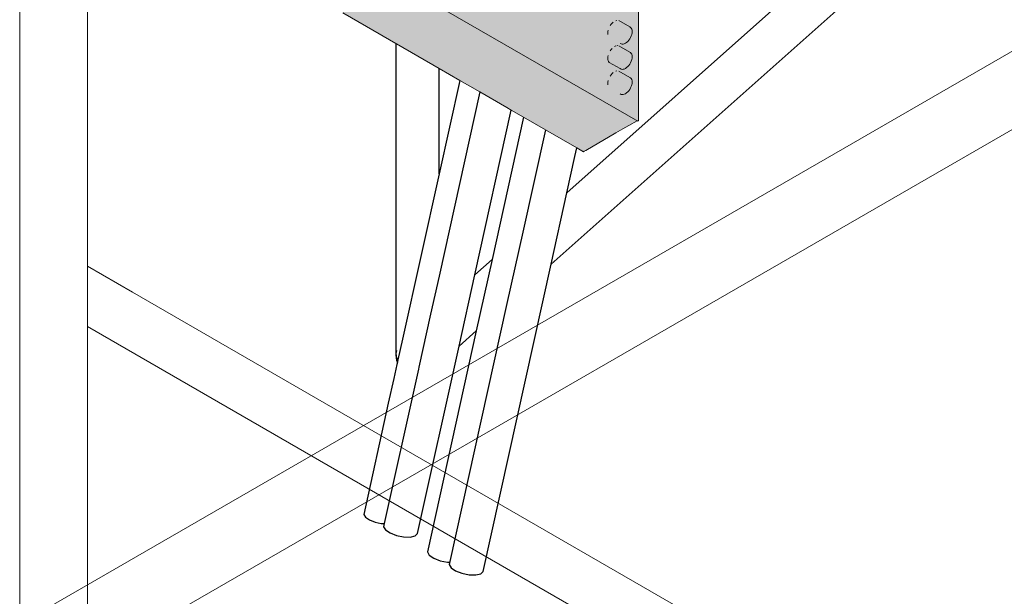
# Model space of a CAD drawing. Header units: millimetres. Extents: x 4480191 to 4481199, y -30324204 to -30323479.
# Tile 85 of 243: x 4480203.11 to 4480209.66, y -30323908.42 to -30323904.58. Entities that reach past the tile are written whole.
import ezdxf

# ---------------------------------------------------------------- set-up
doc = ezdxf.new("R2010")
doc.units = ezdxf.units.MM
for name, color, linetype, lineweight in [('DI-Elementos externos em vista', 9, 'Continuous', 5), ('EL-Condutos ARC (Baixa)', 54, 'Continuous', 25), ('EL-Condutos QD (Direta)', 14, 'Continuous', 25), ('EL-Quadro de distribuição', 251, 'Continuous', 18), ('IFC-Parede padrão-Contorno', 44, 'Continuous', 5)]:
    doc.layers.add(name, color=color, linetype=linetype, lineweight=lineweight)

msp = doc.modelspace()

# ---------------------------------------------------------------- hatches: boundary and pattern name
at = {"layer": 'EL-Quadro de distribuição', "linetype": 'Continuous'}
for points in [[(4480205.6181, -30323904.3322), (4480207.2237, -30323905.2592), (4480207.2291, -30323905.2561), (4480207.2291, -30323902.6741), (4480205.6235, -30323901.7471), (4480205.6181, -30323901.7502), (4480205.6181, -30323904.3322), (4480205.6207, -30323901.7547), (4480207.2211, -30323902.6787), (4480207.2211, -30323905.2547)], [(4480205.2612, -30323904.5383), (4480206.8616, -30323905.4623), (4480207.2211, -30323905.2547), (4480207.2172, -30323905.2318), (4480207.1968, -30323905.1292), (4480207.1779, -30323905.045), (4480207.1645, -30323905.1105), (4480207.1698, -30323905.0522), (4480207.1362, -30323905.0942), (4480207.1318, -30323905.0916), (4480207.1105, -30323905.1154), (4480207.0589, -30323905.0618), (4480207.0833, -30323905.1289), (4480207.0724, -30323905.1118), (4480207.0773, -30323905.1342), (4480207.0608, -30323905.0898), (4480207.0811, -30323905.1482), (4480207.0724, -30323905.1118), (4480207.0833, -30323905.1289), (4480207.0589, -30323905.0618), (4480207.1105, -30323905.1154), (4480207.1318, -30323905.0916), (4480207.1362, -30323905.0942), (4480207.1567, -30323905.0638), (4480207.1698, -30323905.0522), (4480207.1645, -30323905.1105), (4480207.1779, -30323905.045), (4480207.1963, -30323905.1289), (4480207.2172, -30323905.2318), (4480207.2211, -30323905.2547), (4480207.1885, -30323905.0356), (4480207.1817, -30323905.023), (4480207.1739, -30323904.9685), (4480207.1866, -30323904.9873), (4480207.1877, -30323904.8486), (4480207.1924, -30323904.9081), (4480207.1848, -30323905.0111), (4480207.2211, -30323905.2547), (4480207.2211, -30323904.5129), (4480207.1371, -30323904.3698), (4480207.1518, -30323904.3897), (4480207.1523, -30323904.3957), (4480207.2211, -30323904.5129), (4480207.2211, -30323902.6787), (4480206.8678, -30323902.8828), (4480205.2674, -30323901.9588), (4480205.2612, -30323901.9623)], [(4480207.1836, -30323904.6456), (4480207.1758, -30323904.6345), (4480207.0975, -30323904.5893), (4480207.1638, -30323904.6298), (4480207.0911, -30323904.5878), (4480207.1567, -30323904.6301), (4480207.0839, -30323904.5881), (4480207.0764, -30323904.5901), (4480207.1413, -30323904.6358), (4480207.0685, -30323904.5938), (4480207.1335, -30323904.6412), (4480207.0607, -30323904.5992), (4480207.0396, -30323904.6227), (4480207.1068, -30323904.6743), (4480207.034, -30323904.6323), (4480207.1023, -30323904.6844), (4480207.0295, -30323904.6424), (4480207.099, -30323904.6945), (4480207.0262, -30323904.6525), (4480207.0242, -30323904.6805), (4480207.099, -30323904.7301), (4480207.0262, -30323904.6881), (4480207.1023, -30323904.7364), (4480207.0295, -30323904.6944), (4480207.1123, -30323904.7444), (4480207.1335, -30323904.7436), (4480207.1567, -30323904.7278), (4480207.1758, -30323904.7014), (4480207.1856, -30323904.6713)], [(4480207.1836, -30323904.8136), (4480207.1758, -30323904.8025), (4480207.0975, -30323904.7573), (4480207.1638, -30323904.7978), (4480207.0911, -30323904.7558), (4480207.0839, -30323904.7561), (4480207.1491, -30323904.8001), (4480207.0764, -30323904.7581), (4480207.0685, -30323904.7618), (4480207.1335, -30323904.8092), (4480207.0607, -30323904.7672), (4480207.1259, -30323904.8159), (4480207.0531, -30323904.7739), (4480207.0396, -30323904.7907), (4480207.1068, -30323904.8423), (4480207.034, -30323904.8003), (4480207.1023, -30323904.8524), (4480207.0295, -30323904.8104), (4480207.099, -30323904.8625), (4480207.0262, -30323904.8205), (4480207.0242, -30323904.8485), (4480207.034, -30323904.8672), (4480207.1123, -30323904.9124), (4480207.1335, -30323904.9116), (4480207.1567, -30323904.8958), (4480207.1758, -30323904.8694), (4480207.1856, -30323904.8393)], [(4480207.1924, -30323904.9081), (4480207.1878, -30323904.8481), (4480207.1866, -30323904.9873)], [(4480207.1836, -30323904.9816), (4480207.1758, -30323904.9705), (4480207.0975, -30323904.9253), (4480207.1638, -30323904.9658), (4480207.0911, -30323904.9238), (4480207.1567, -30323904.9661), (4480207.0839, -30323904.9241), (4480207.0764, -30323904.9261), (4480207.1413, -30323904.9718), (4480207.0685, -30323904.9298), (4480207.1335, -30323904.9772), (4480207.0607, -30323904.9352), (4480207.0396, -30323904.9587), (4480207.1068, -30323905.0103), (4480207.034, -30323904.9683), (4480207.1023, -30323905.0204), (4480207.0295, -30323904.9784), (4480207.099, -30323905.0305), (4480207.0262, -30323904.9885), (4480207.0242, -30323905.0165), (4480207.099, -30323905.0661), (4480207.0262, -30323905.0241), (4480207.1023, -30323905.0724), (4480207.0295, -30323905.0304), (4480207.1123, -30323905.0804), (4480207.1335, -30323905.0796), (4480207.1567, -30323905.0638), (4480207.1758, -30323905.0374), (4480207.1856, -30323905.0073)]]:
    msp.add_hatch(color=254, dxfattribs=at).paths.add_polyline_path(points)

# ---------------------------------------------------------------- linework, layer by layer
at = {"layer": 'DI-Elementos externos em vista'}
for p, q in [((4480203.1094, -30323900.8037), (4480203.1094, -30323911.6074)), ((4480203.5597, -30323901.0637), (4480203.5597, -30323905.7447)), ((4480203.5597, -30323901.0945), (4480203.5597, -30323905.7447)), ((4480203.5597, -30323905.7447), (4480203.5597, -30323906.2247)), ((4480203.5597, -30323905.7447), (4480203.5597, -30323906.2247)), ((4480203.5597, -30323906.2247), (4480203.8606, -30323906.3984)), ((4480203.5597, -30323906.2247), (4480203.5597, -30323906.6274)), ((4480203.8606, -30323906.3984), (4480212.29, -30323911.2651)), ((4480203.5597, -30323906.5721), (4480203.5597, -30323906.6274)), ((4480203.5597, -30323906.6274), (4480203.5597, -30323911.8674)), ((4480203.5597, -30323906.6274), (4480211.9412, -30323911.4664))]:
    msp.add_line(p, q, dxfattribs=at)
at = {"layer": 'EL-Condutos ARC (Baixa)'}
for p, q in [((4480210.8166, -30323902.1169), (4480206.7519, -30323905.7365)), ((4480206.6469, -30323906.2116), (4480210.8528, -30323902.4662)), ((4480205.6138, -30323904.7419), (4480205.6138, -30323906.8033)), ((4480205.9008, -30323905.6106), (4480205.9008, -30323904.9077)), ((4480206.2536, -30323906.1802), (4480206.139, -30323906.2823)), ((4480206.034, -30323906.7573), (4480206.1486, -30323906.6553)), ((4480205.6141, -30323906.8064), (4480205.612, -30323906.8163)), ((4480205.612, -30323906.8163), (4480205.6153, -30323906.8361)), ((4480205.6138, -30323906.8033), (4480205.6141, -30323906.8064)), ((4480205.6182, -30323906.786), (4480205.6141, -30323906.8064)), ((4480205.6141, -30323906.8064), (4480205.6169, -30323906.8379)), ((4480205.6153, -30323906.8361), (4480205.6182, -30323906.8539)), ((4480205.6169, -30323906.8379), (4480205.6269, -30323906.8493)), ((4480205.6182, -30323906.8539), (4480205.6237, -30323906.8638))]:
    msp.add_line(p, q, dxfattribs=at)
at = {"layer": 'EL-Condutos QD (Direta)'}
for p, q in [((4480206.0386, -30323904.9872), (4480205.9008, -30323905.6106)), ((4480206.1721, -30323905.0642), (4480205.9008, -30323906.291)), ((4480206.139, -30323906.2823), (4480206.3816, -30323905.1852)), ((4480206.4632, -30323905.2323), (4480206.2536, -30323906.1802)), ((4480206.6085, -30323905.3162), (4480206.4577, -30323905.9985)), ((4480206.8053, -30323905.4948), (4480206.8181, -30323905.4372)), ((4480206.7519, -30323905.7365), (4480206.8053, -30323905.4948)), ((4480205.9008, -30323905.6106), (4480205.6575, -30323906.7111)), ((4480206.6469, -30323906.2116), (4480206.7519, -30323905.7365)), ((4480206.4577, -30323905.9985), (4480206.3526, -30323906.4736)), ((4480206.2536, -30323906.1802), (4480206.1486, -30323906.6553)), ((4480206.1943, -30323908.2584), (4480206.6469, -30323906.2116)), ((4480205.9008, -30323906.291), (4480205.8448, -30323906.5443)), ((4480206.034, -30323906.7573), (4480206.139, -30323906.2823)), ((4480206.3526, -30323906.4736), (4480205.9682, -30323908.2125)), ((4480205.8448, -30323906.5443), (4480205.7666, -30323906.8981)), ((4480206.1486, -30323906.6553), (4480205.8228, -30323908.129)), ((4480205.6575, -30323906.7111), (4480205.6269, -30323906.8493)), ((4480205.7578, -30323908.0064), (4480206.034, -30323906.7573)), ((4480205.6202, -30323906.8798), (4480205.6131, -30323906.9121)), ((4480205.6237, -30323906.8638), (4480205.6202, -30323906.8798)), ((4480205.6246, -30323906.8597), (4480205.6237, -30323906.8638)), ((4480205.6269, -30323906.8493), (4480205.6246, -30323906.8597)), ((4480205.7666, -30323906.8981), (4480205.7637, -30323906.9109)), ((4480205.6131, -30323906.9121), (4480205.5997, -30323906.9724)), ((4480205.7637, -30323906.9109), (4480205.7503, -30323906.9717)), ((4480205.7503, -30323906.9717), (4480205.5365, -30323907.9389)), ((4480205.5997, -30323906.9724), (4480205.5631, -30323907.1382)), ((4480205.5631, -30323907.1382), (4480205.3994, -30323907.8786)), ((4480205.3994, -30323907.8786), (4480205.4106, -30323907.8972)), ((4480205.4106, -30323907.8972), (4480205.4372, -30323907.9154)), ((4480205.4372, -30323907.9154), (4480205.4747, -30323907.93)), ((4480205.4747, -30323907.93), (4480205.5164, -30323907.9385)), ((4480205.5164, -30323907.9385), (4480205.5184, -30323907.9385)), ((4480205.5184, -30323907.9385), (4480205.5365, -30323907.9389)), ((4480205.5365, -30323907.9389), (4480205.5317, -30323907.9605)), ((4480205.5317, -30323907.9605), (4480205.5444, -30323907.9816)), ((4480205.5444, -30323907.9816), (4480205.5745, -30323908.0021)), ((4480205.5745, -30323908.0021), (4480205.6168, -30323908.0186)), ((4480205.7413, -30323908.0215), (4480205.7578, -30323908.0064)), ((4480205.6168, -30323908.0186), (4480205.6641, -30323908.0282)), ((4480205.6641, -30323908.0282), (4480205.7081, -30323908.0293)), ((4480205.7081, -30323908.0293), (4480205.7413, -30323908.0215)), ((4480205.8228, -30323908.129), (4480205.8359, -30323908.1501)), ((4480205.8359, -30323908.1501), (4480205.8664, -30323908.1706)), ((4480205.8664, -30323908.1706), (4480205.909, -30323908.187)), ((4480205.909, -30323908.187), (4480205.9563, -30323908.1964)), ((4480205.9563, -30323908.1964), (4480205.9584, -30323908.1964)), ((4480205.9584, -30323908.1964), (4480205.9717, -30323908.1966)), ((4480205.9682, -30323908.2125), (4480205.9808, -30323908.2336)), ((4480205.9808, -30323908.2336), (4480206.011, -30323908.2541)), ((4480206.011, -30323908.2541), (4480206.0533, -30323908.2706)), ((4480206.0533, -30323908.2706), (4480206.1006, -30323908.2802)), ((4480206.1446, -30323908.2813), (4480206.1778, -30323908.2735)), ((4480206.1778, -30323908.2735), (4480206.1943, -30323908.2584)), ((4480206.1006, -30323908.2802), (4480206.1446, -30323908.2813))]:
    msp.add_line(p, q, dxfattribs=at)
at = {"layer": 'EL-Quadro de distribuição'}
for p, q in [((4480207.2291, -30323905.2561), (4480207.2291, -30323902.6741)), ((4480205.6181, -30323904.3322), (4480207.2237, -30323905.2592)), ((4480205.2612, -30323904.5383), (4480205.4174, -30323904.6286)), ((4480207.0607, -30323904.5992), (4480207.0531, -30323904.6059)), ((4480207.0839, -30323904.5881), (4480207.0764, -30323904.5901)), ((4480207.1702, -30323904.6313), (4480207.0975, -30323904.5893)), ((4480205.4174, -30323904.6286), (4480205.6138, -30323904.7419)), ((4480207.0242, -30323904.6624), (4480207.0235, -30323904.6719)), ((4480207.0262, -30323904.6525), (4480207.0242, -30323904.6624)), ((4480207.046, -30323904.6138), (4480207.0396, -30323904.6227)), ((4480207.0531, -30323904.6059), (4480207.046, -30323904.6138)), ((4480207.1758, -30323904.6345), (4480207.1702, -30323904.6313)), ((4480207.1803, -30323904.6393), (4480207.1758, -30323904.6345)), ((4480207.1836, -30323904.6456), (4480207.1803, -30323904.6393)), ((4480207.1856, -30323904.6532), (4480207.1836, -30323904.6456)), ((4480207.1863, -30323904.6618), (4480207.1856, -30323904.6532)), ((4480207.1856, -30323904.6713), (4480207.1863, -30323904.6618)), ((4480207.0235, -30323904.6719), (4480207.0242, -30323904.6805)), ((4480207.1413, -30323904.7398), (4480207.1491, -30323904.7345)), ((4480207.1491, -30323904.7345), (4480207.1567, -30323904.7278)), ((4480207.1567, -30323904.7278), (4480207.1638, -30323904.7199)), ((4480207.1638, -30323904.7199), (4480207.1702, -30323904.711)), ((4480207.1702, -30323904.711), (4480207.1758, -30323904.7014)), ((4480207.1758, -30323904.7014), (4480207.1803, -30323904.6913)), ((4480207.1803, -30323904.6913), (4480207.1836, -30323904.6812)), ((4480207.1836, -30323904.6812), (4480207.1856, -30323904.6713)), ((4480205.6138, -30323904.7419), (4480205.6181, -30323904.7444)), ((4480205.6181, -30323904.7444), (4480205.9008, -30323904.9077)), ((4480207.046, -30323904.7818), (4480207.0396, -30323904.7907)), ((4480207.0531, -30323904.7739), (4480207.046, -30323904.7818)), ((4480207.0764, -30323904.7581), (4480207.0685, -30323904.7618)), ((4480207.0911, -30323904.7558), (4480207.0839, -30323904.7561)), ((4480207.1702, -30323904.7993), (4480207.0975, -30323904.7573)), ((4480207.1068, -30323904.7412), (4480207.1123, -30323904.7444)), ((4480207.1123, -30323904.7444), (4480207.1188, -30323904.7459)), ((4480207.1188, -30323904.7459), (4480207.1259, -30323904.7456)), ((4480207.1259, -30323904.7456), (4480207.1335, -30323904.7436)), ((4480207.1335, -30323904.7436), (4480207.1413, -30323904.7398)), ((4480207.1758, -30323904.8025), (4480207.1702, -30323904.7993)), ((4480207.0242, -30323904.8304), (4480207.0235, -30323904.8398)), ((4480207.0235, -30323904.8398), (4480207.0242, -30323904.8485)), ((4480207.0262, -30323904.8205), (4480207.0242, -30323904.8304)), ((4480207.0242, -30323904.8485), (4480207.0262, -30323904.8561)), ((4480207.0262, -30323904.8561), (4480207.0295, -30323904.8624)), ((4480207.0295, -30323904.8624), (4480207.034, -30323904.8672)), ((4480207.1803, -30323904.8073), (4480207.1758, -30323904.8025)), ((4480207.1758, -30323904.8694), (4480207.1803, -30323904.8593)), ((4480207.1836, -30323904.8136), (4480207.1803, -30323904.8073)), ((4480207.1803, -30323904.8593), (4480207.1836, -30323904.8492)), ((4480207.1856, -30323904.8212), (4480207.1836, -30323904.8136)), ((4480207.1836, -30323904.8492), (4480207.1856, -30323904.8393)), ((4480207.1863, -30323904.8298), (4480207.1856, -30323904.8212)), ((4480207.1856, -30323904.8393), (4480207.1863, -30323904.8298)), ((4480205.9008, -30323904.9077), (4480206.0386, -30323904.9872)), ((4480207.034, -30323904.8672), (4480207.1068, -30323904.9092)), ((4480207.0839, -30323904.9241), (4480207.0764, -30323904.9261)), ((4480207.1702, -30323904.9673), (4480207.0975, -30323904.9253)), ((4480207.1068, -30323904.9092), (4480207.1123, -30323904.9124)), ((4480207.1123, -30323904.9124), (4480207.1188, -30323904.9139)), ((4480207.1188, -30323904.9139), (4480207.1259, -30323904.9136)), ((4480207.1259, -30323904.9136), (4480207.1335, -30323904.9116)), ((4480207.1335, -30323904.9116), (4480207.1413, -30323904.9078)), ((4480207.1413, -30323904.9078), (4480207.1491, -30323904.9025)), ((4480207.1491, -30323904.9025), (4480207.1567, -30323904.8958)), ((4480207.1567, -30323904.8958), (4480207.1638, -30323904.8879)), ((4480207.1638, -30323904.8879), (4480207.1702, -30323904.879)), ((4480207.1702, -30323904.879), (4480207.1758, -30323904.8694)), ((4480206.0386, -30323904.9872), (4480206.1721, -30323905.0642)), ((4480207.0262, -30323904.9885), (4480207.0242, -30323904.9984)), ((4480207.046, -30323904.9498), (4480207.0396, -30323904.9587)), ((4480207.0531, -30323904.9419), (4480207.046, -30323904.9498)), ((4480207.0607, -30323904.9352), (4480207.0531, -30323904.9419)), ((4480207.1758, -30323904.9705), (4480207.1702, -30323904.9673)), ((4480207.1803, -30323904.9753), (4480207.1758, -30323904.9705)), ((4480207.1836, -30323904.9816), (4480207.1803, -30323904.9753)), ((4480207.1856, -30323904.9892), (4480207.1836, -30323904.9816)), ((4480207.1863, -30323904.9978), (4480207.1856, -30323904.9892)), ((4480207.0242, -30323904.9984), (4480207.0235, -30323905.0078)), ((4480207.0235, -30323905.0078), (4480207.0242, -30323905.0165)), ((4480207.1567, -30323905.0638), (4480207.1638, -30323905.0559)), ((4480207.1638, -30323905.0559), (4480207.1702, -30323905.047)), ((4480207.1702, -30323905.047), (4480207.1758, -30323905.0374)), ((4480207.1758, -30323905.0374), (4480207.1803, -30323905.0273)), ((4480207.1803, -30323905.0273), (4480207.1836, -30323905.0172)), ((4480207.1836, -30323905.0172), (4480207.1856, -30323905.0073)), ((4480207.1856, -30323905.0073), (4480207.1863, -30323904.9978)), ((4480206.1721, -30323905.0642), (4480206.3517, -30323905.168)), ((4480207.1068, -30323905.0772), (4480207.1123, -30323905.0804)), ((4480207.1123, -30323905.0804), (4480207.1188, -30323905.0819)), ((4480207.1188, -30323905.0819), (4480207.1259, -30323905.0816)), ((4480207.1259, -30323905.0816), (4480207.1335, -30323905.0796)), ((4480207.1335, -30323905.0796), (4480207.1413, -30323905.0758)), ((4480207.1413, -30323905.0758), (4480207.1491, -30323905.0705)), ((4480207.1491, -30323905.0705), (4480207.1567, -30323905.0638)), ((4480206.3517, -30323905.168), (4480206.3816, -30323905.1852)), ((4480206.3816, -30323905.1852), (4480206.4632, -30323905.2323)), ((4480206.4632, -30323905.2323), (4480206.6085, -30323905.3162)), ((4480207.1648, -30323905.2873), (4480207.2185, -30323905.2562)), ((4480207.2185, -30323905.2562), (4480207.2211, -30323905.2547)), ((4480207.2237, -30323905.2592), (4480207.2291, -30323905.2561)), ((4480206.6085, -30323905.3162), (4480206.8181, -30323905.4372)), ((4480207.0784, -30323905.3371), (4480207.1235, -30323905.3111)), ((4480207.1235, -30323905.3111), (4480207.1648, -30323905.2873)), ((4480206.9648, -30323905.4027), (4480207.0282, -30323905.3661)), ((4480207.0282, -30323905.3661), (4480207.0784, -30323905.3371)), ((4480206.8181, -30323905.4372), (4480206.8616, -30323905.4623)), ((4480206.8678, -30323905.4587), (4480206.8771, -30323905.4534)), ((4480206.8771, -30323905.4534), (4480206.9648, -30323905.4027)), ((4480206.8616, -30323905.4623), (4480206.8678, -30323905.4587))]:
    msp.add_line(p, q, dxfattribs=at)
at = {"layer": 'IFC-Parede padrão-Contorno', "color": 8, "lineweight": 5}
for p, q in [((4480253.38, -30323879.5836), (4480203.1094, -30323908.6074)), ((4480212.9377, -30323903.453), (4480203.5597, -30323908.8674))]:
    msp.add_line(p, q, dxfattribs=at)

doc.saveas('drawing.dxf')
